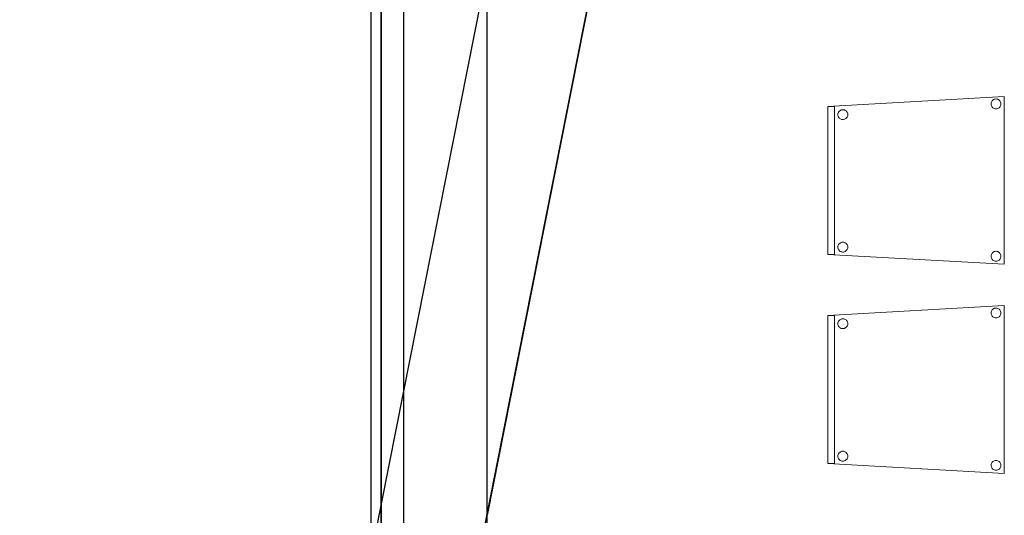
# Model space of a CAD drawing. Header units: metres. Extents: x 391.1 to 427.5, y 12.8 to 28.4.
# Tile 13 of 206: x 397.8 to 400.7, y 18.7 to 20.2. Entities that reach past the tile are written whole.
import ezdxf

# ---------------------------------------------------------------- set-up
doc = ezdxf.new("R2010")
doc.units = ezdxf.units.M
doc.layers.add('01_SUELOS', color=7, linetype='Continuous', lineweight=25, true_color=0x007f00)
for name, color, linetype, lineweight in [('02_MOBILIARIO', 7, 'Continuous', 18), ('A-DETL-____-MBND', 7, 'Continuous', 18), ('A-WALL-____-MCUT', 7, 'Continuous', 25), ('A-WALL-____-OTLN', 7, 'Continuous', 25)]:
    doc.layers.add(name, color=color, linetype=linetype, lineweight=lineweight)

# ---------------------------------------------------------------- blocks, each defined once
blk = doc.blocks.new('Family - Evans PA-152013-03_TEL_P0A')
at = {"layer": 'A-WALL-____-MCUT', "color": 253, "true_color": 0xaaaaaa}
for p, q in [((2.1178, 10.7049), (0, 0)), ((0.3262, 0), (2.4243, 10.6052))]:
    blk.add_line(p, q, dxfattribs=at)
at = {"layer": 'A-WALL-____-OTLN', "color": 253, "true_color": 0xaaaaaa}
for p, q in [((2.1178, 10.7049), (0, 0)), ((0.3262, 0), (2.4243, 10.6052))]:
    blk.add_line(p, q, dxfattribs=at)
blk = doc.blocks.new('Family - Cadira confident_PA-152024-03_TEL_P0A')
at = {"layer": 'A-DETL-____-MBND', "color": 253, "true_color": 0xaaaaaa}
for p, q in [((0, 0.4765), (0.5326, 0.5065)), ((0.5326, 0.5065), (0, 0.4765)), ((0.5326, 0.5065), (0.5326, 0)), ((0.5326, 0), (0.5326, 0.5065)), ((0, 0.4765), (0.02, 0.4765)), ((0, 0.03), (0, 0.4765)), ((0.02, 0.4765), (0, 0.4765)), ((0, 0.4765), (0, 0.03)), ((0, 0.03), (0, 0.4765)), ((0, 0.4765), (0, 0.03)), ((0.02, 0.4765), (0.02, 0.03)), ((0.02, 0.03), (0.02, 0.4765)), ((0.4926, 0.4843), (0.4928, 0.4869)), ((0.4928, 0.4869), (0.4926, 0.4843)), ((0.4928, 0.4817), (0.4926, 0.4843)), ((0.4926, 0.4843), (0.4928, 0.4817)), ((0.4928, 0.4869), (0.4935, 0.4894)), ((0.4935, 0.4894), (0.4928, 0.4869)), ((0.4935, 0.4792), (0.4928, 0.4817)), ((0.4928, 0.4817), (0.4935, 0.4792)), ((0.4935, 0.4894), (0.4946, 0.4918)), ((0.4946, 0.4918), (0.4935, 0.4894)), ((0.4945, 0.4768), (0.4935, 0.4792)), ((0.4935, 0.4792), (0.4945, 0.4768)), ((0.496, 0.4747), (0.4945, 0.4768)), ((0.4945, 0.4768), (0.496, 0.4747)), ((0.4946, 0.4918), (0.4961, 0.4939)), ((0.4961, 0.4939), (0.4946, 0.4918)), ((0.4961, 0.4939), (0.498, 0.4957)), ((0.498, 0.4957), (0.4961, 0.4939)), ((0.498, 0.4957), (0.5001, 0.4972)), ((0.5001, 0.4972), (0.498, 0.4957)), ((0.5001, 0.4972), (0.5025, 0.4983)), ((0.5025, 0.4983), (0.5001, 0.4972)), ((0.5025, 0.4983), (0.505, 0.4989)), ((0.505, 0.4989), (0.5025, 0.4983)), ((0.505, 0.4989), (0.5076, 0.4992)), ((0.5076, 0.4992), (0.505, 0.4989)), ((0.5076, 0.4992), (0.5102, 0.4989)), ((0.5102, 0.4989), (0.5076, 0.4992)), ((0.5102, 0.4989), (0.5127, 0.4982)), ((0.5127, 0.4982), (0.5102, 0.4989)), ((0.5127, 0.4982), (0.515, 0.4971)), ((0.515, 0.4971), (0.5127, 0.4982)), ((0.515, 0.4971), (0.5172, 0.4956)), ((0.5172, 0.4956), (0.515, 0.4971)), ((0.5172, 0.4956), (0.519, 0.4938)), ((0.519, 0.4938), (0.5172, 0.4956)), ((0.5204, 0.4767), (0.5189, 0.4746)), ((0.5189, 0.4746), (0.5204, 0.4767)), ((0.519, 0.4938), (0.5205, 0.4916)), ((0.5205, 0.4916), (0.519, 0.4938)), ((0.5215, 0.4791), (0.5204, 0.4767)), ((0.5204, 0.4767), (0.5215, 0.4791)), ((0.5205, 0.4916), (0.5216, 0.4893)), ((0.5216, 0.4893), (0.5205, 0.4916)), ((0.5222, 0.4816), (0.5215, 0.4791)), ((0.5215, 0.4791), (0.5222, 0.4816)), ((0.5216, 0.4893), (0.5222, 0.4868)), ((0.5222, 0.4868), (0.5216, 0.4893)), ((0.5222, 0.4868), (0.5224, 0.4842)), ((0.5224, 0.4842), (0.5222, 0.4868)), ((0.5224, 0.4842), (0.5222, 0.4816)), ((0.5222, 0.4816), (0.5224, 0.4842)), ((0.0302, 0.4519), (0.0304, 0.4545)), ((0.0304, 0.4545), (0.0302, 0.4519)), ((0.0304, 0.4493), (0.0302, 0.4519)), ((0.0302, 0.4519), (0.0304, 0.4493)), ((0.0304, 0.4545), (0.0311, 0.457)), ((0.0311, 0.457), (0.0304, 0.4545)), ((0.031, 0.4468), (0.0304, 0.4493)), ((0.0304, 0.4493), (0.031, 0.4468)), ((0.0321, 0.4445), (0.031, 0.4468)), ((0.031, 0.4468), (0.0321, 0.4445)), ((0.0311, 0.457), (0.0322, 0.4594)), ((0.0322, 0.4594), (0.0311, 0.457)), ((0.0322, 0.4594), (0.0337, 0.4615)), ((0.0337, 0.4615), (0.0322, 0.4594)), ((0.0337, 0.4615), (0.0356, 0.4633)), ((0.0356, 0.4633), (0.0337, 0.4615)), ((0.0356, 0.4633), (0.0377, 0.4648)), ((0.0377, 0.4648), (0.0356, 0.4633)), ((0.0377, 0.4648), (0.0401, 0.4659)), ((0.0401, 0.4659), (0.0377, 0.4648)), ((0.0401, 0.4659), (0.0426, 0.4666)), ((0.0426, 0.4666), (0.0401, 0.4659)), ((0.0426, 0.4666), (0.0452, 0.4668)), ((0.0452, 0.4668), (0.0426, 0.4666)), ((0.0452, 0.4668), (0.0478, 0.4666)), ((0.0478, 0.4666), (0.0452, 0.4668)), ((0.0478, 0.4666), (0.0503, 0.4659)), ((0.0503, 0.4659), (0.0478, 0.4666)), ((0.0503, 0.4659), (0.0526, 0.4648)), ((0.0526, 0.4648), (0.0503, 0.4659)), ((0.0526, 0.4648), (0.0548, 0.4633)), ((0.0548, 0.4633), (0.0526, 0.4648)), ((0.0548, 0.4633), (0.0566, 0.4614)), ((0.0566, 0.4614), (0.0548, 0.4633)), ((0.0566, 0.4614), (0.0581, 0.4593)), ((0.0581, 0.4593), (0.0566, 0.4614)), ((0.0591, 0.4467), (0.058, 0.4443)), ((0.058, 0.4443), (0.0591, 0.4467)), ((0.0581, 0.4593), (0.0592, 0.4569)), ((0.0592, 0.4569), (0.0581, 0.4593)), ((0.0598, 0.4492), (0.0591, 0.4467)), ((0.0591, 0.4467), (0.0598, 0.4492)), ((0.0592, 0.4569), (0.0598, 0.4544)), ((0.0598, 0.4544), (0.0592, 0.4569)), ((0.0598, 0.4544), (0.06, 0.4518)), ((0.06, 0.4518), (0.0598, 0.4544)), ((0.06, 0.4518), (0.0598, 0.4492)), ((0.0598, 0.4492), (0.06, 0.4518)), ((0.4979, 0.4728), (0.496, 0.4747)), ((0.496, 0.4747), (0.4979, 0.4728)), ((0.5, 0.4713), (0.4979, 0.4728)), ((0.4979, 0.4728), (0.5, 0.4713)), ((0.5023, 0.4702), (0.5, 0.4713)), ((0.5, 0.4713), (0.5023, 0.4702)), ((0.5049, 0.4695), (0.5023, 0.4702)), ((0.5023, 0.4702), (0.5049, 0.4695)), ((0.5074, 0.4693), (0.5049, 0.4695)), ((0.5049, 0.4695), (0.5074, 0.4693)), ((0.51, 0.4695), (0.5074, 0.4693)), ((0.5074, 0.4693), (0.51, 0.4695)), ((0.5126, 0.4702), (0.51, 0.4695)), ((0.51, 0.4695), (0.5126, 0.4702)), ((0.5149, 0.4713), (0.5126, 0.4702)), ((0.5126, 0.4702), (0.5149, 0.4713)), ((0.5171, 0.4727), (0.5149, 0.4713)), ((0.5149, 0.4713), (0.5171, 0.4727)), ((0.5189, 0.4746), (0.5171, 0.4727)), ((0.5171, 0.4727), (0.5189, 0.4746)), ((0.0336, 0.4423), (0.0321, 0.4445)), ((0.0321, 0.4445), (0.0336, 0.4423)), ((0.0355, 0.4405), (0.0336, 0.4423)), ((0.0336, 0.4423), (0.0355, 0.4405)), ((0.0376, 0.439), (0.0355, 0.4405)), ((0.0355, 0.4405), (0.0376, 0.439)), ((0.0399, 0.4378), (0.0376, 0.439)), ((0.0376, 0.439), (0.0399, 0.4378)), ((0.0424, 0.4372), (0.0399, 0.4378)), ((0.0399, 0.4378), (0.0424, 0.4372)), ((0.045, 0.4369), (0.0424, 0.4372)), ((0.0424, 0.4372), (0.045, 0.4369)), ((0.0476, 0.4371), (0.045, 0.4369)), ((0.045, 0.4369), (0.0476, 0.4371)), ((0.0502, 0.4378), (0.0476, 0.4371)), ((0.0476, 0.4371), (0.0502, 0.4378)), ((0.0525, 0.4389), (0.0502, 0.4378)), ((0.0502, 0.4378), (0.0525, 0.4389)), ((0.0547, 0.4404), (0.0525, 0.4389)), ((0.0525, 0.4389), (0.0547, 0.4404)), ((0.0565, 0.4422), (0.0547, 0.4404)), ((0.0547, 0.4404), (0.0565, 0.4422)), ((0.058, 0.4443), (0.0565, 0.4422)), ((0.0565, 0.4422), (0.058, 0.4443)), ((0.0322, 0.0594), (0.0337, 0.0615)), ((0.0337, 0.0615), (0.0322, 0.0594)), ((0.0337, 0.0615), (0.0356, 0.0633)), ((0.0356, 0.0633), (0.0337, 0.0615)), ((0.0356, 0.0633), (0.0377, 0.0648)), ((0.0377, 0.0648), (0.0356, 0.0633)), ((0.0377, 0.0648), (0.0401, 0.0659)), ((0.0401, 0.0659), (0.0377, 0.0648)), ((0.0401, 0.0659), (0.0426, 0.0666)), ((0.0426, 0.0666), (0.0401, 0.0659)), ((0.0426, 0.0666), (0.0452, 0.0668)), ((0.0452, 0.0668), (0.0426, 0.0666)), ((0.0452, 0.0668), (0.0478, 0.0666)), ((0.0478, 0.0666), (0.0452, 0.0668)), ((0.0478, 0.0666), (0.0503, 0.0659)), ((0.0503, 0.0659), (0.0478, 0.0666)), ((0.0503, 0.0659), (0.0526, 0.0648)), ((0.0526, 0.0648), (0.0503, 0.0659)), ((0.0526, 0.0648), (0.0548, 0.0633)), ((0.0548, 0.0633), (0.0526, 0.0648)), ((0.0548, 0.0633), (0.0566, 0.0614)), ((0.0566, 0.0614), (0.0548, 0.0633)), ((0.0566, 0.0614), (0.0581, 0.0593)), ((0.0581, 0.0593), (0.0566, 0.0614)), ((0.02, 0.03), (0, 0.03)), ((0, 0.03), (0.02, 0.03)), ((0.5326, 0), (0, 0.03)), ((0, 0.03), (0.5326, 0)), ((0.0302, 0.0519), (0.0304, 0.0545)), ((0.0304, 0.0545), (0.0302, 0.0519)), ((0.0304, 0.0493), (0.0302, 0.0519)), ((0.0302, 0.0519), (0.0304, 0.0493)), ((0.0304, 0.0545), (0.0311, 0.057)), ((0.0311, 0.057), (0.0304, 0.0545)), ((0.031, 0.0468), (0.0304, 0.0493)), ((0.0304, 0.0493), (0.031, 0.0468)), ((0.0321, 0.0445), (0.031, 0.0468)), ((0.031, 0.0468), (0.0321, 0.0445)), ((0.0311, 0.057), (0.0322, 0.0594)), ((0.0322, 0.0594), (0.0311, 0.057)), ((0.0336, 0.0423), (0.0321, 0.0445)), ((0.0321, 0.0445), (0.0336, 0.0423)), ((0.0355, 0.0405), (0.0336, 0.0423)), ((0.0336, 0.0423), (0.0355, 0.0405)), ((0.0376, 0.039), (0.0355, 0.0405)), ((0.0355, 0.0405), (0.0376, 0.039)), ((0.0399, 0.0378), (0.0376, 0.039)), ((0.0376, 0.039), (0.0399, 0.0378)), ((0.0424, 0.0372), (0.0399, 0.0378)), ((0.0399, 0.0378), (0.0424, 0.0372)), ((0.045, 0.0369), (0.0424, 0.0372)), ((0.0424, 0.0372), (0.045, 0.0369)), ((0.0476, 0.0371), (0.045, 0.0369)), ((0.045, 0.0369), (0.0476, 0.0371)), ((0.0502, 0.0378), (0.0476, 0.0371)), ((0.0476, 0.0371), (0.0502, 0.0378)), ((0.0525, 0.0389), (0.0502, 0.0378)), ((0.0502, 0.0378), (0.0525, 0.0389)), ((0.0547, 0.0404), (0.0525, 0.0389)), ((0.0525, 0.0389), (0.0547, 0.0404)), ((0.0565, 0.0422), (0.0547, 0.0404)), ((0.0547, 0.0404), (0.0565, 0.0422)), ((0.058, 0.0443), (0.0565, 0.0422)), ((0.0565, 0.0422), (0.058, 0.0443)), ((0.0591, 0.0467), (0.058, 0.0443)), ((0.058, 0.0443), (0.0591, 0.0467)), ((0.0581, 0.0593), (0.0592, 0.0569)), ((0.0592, 0.0569), (0.0581, 0.0593)), ((0.0598, 0.0492), (0.0591, 0.0467)), ((0.0591, 0.0467), (0.0598, 0.0492)), ((0.0592, 0.0569), (0.0598, 0.0544)), ((0.0598, 0.0544), (0.0592, 0.0569)), ((0.0598, 0.0544), (0.06, 0.0518)), ((0.06, 0.0518), (0.0598, 0.0544)), ((0.06, 0.0518), (0.0598, 0.0492)), ((0.0598, 0.0492), (0.06, 0.0518)), ((0.4935, 0.0294), (0.4946, 0.0318)), ((0.4946, 0.0318), (0.4935, 0.0294)), ((0.4946, 0.0318), (0.4961, 0.0339)), ((0.4961, 0.0339), (0.4946, 0.0318)), ((0.4961, 0.0339), (0.498, 0.0357)), ((0.498, 0.0357), (0.4961, 0.0339)), ((0.498, 0.0357), (0.5001, 0.0372)), ((0.5001, 0.0372), (0.498, 0.0357)), ((0.5001, 0.0372), (0.5025, 0.0383)), ((0.5025, 0.0383), (0.5001, 0.0372)), ((0.5025, 0.0383), (0.505, 0.0389)), ((0.505, 0.0389), (0.5025, 0.0383)), ((0.505, 0.0389), (0.5076, 0.0392)), ((0.5076, 0.0392), (0.505, 0.0389)), ((0.5076, 0.0392), (0.5102, 0.0389)), ((0.5102, 0.0389), (0.5076, 0.0392)), ((0.5102, 0.0389), (0.5127, 0.0382)), ((0.5127, 0.0382), (0.5102, 0.0389)), ((0.5127, 0.0382), (0.515, 0.0371)), ((0.515, 0.0371), (0.5127, 0.0382)), ((0.515, 0.0371), (0.5172, 0.0356)), ((0.5172, 0.0356), (0.515, 0.0371)), ((0.5172, 0.0356), (0.519, 0.0338)), ((0.519, 0.0338), (0.5172, 0.0356)), ((0.519, 0.0338), (0.5205, 0.0316)), ((0.5205, 0.0316), (0.519, 0.0338)), ((0.5205, 0.0316), (0.5216, 0.0293)), ((0.5216, 0.0293), (0.5205, 0.0316)), ((0.4926, 0.0243), (0.4928, 0.0269)), ((0.4928, 0.0269), (0.4926, 0.0243)), ((0.4928, 0.0217), (0.4926, 0.0243)), ((0.4926, 0.0243), (0.4928, 0.0217)), ((0.4928, 0.0269), (0.4935, 0.0294)), ((0.4935, 0.0294), (0.4928, 0.0269)), ((0.4935, 0.0192), (0.4928, 0.0217)), ((0.4928, 0.0217), (0.4935, 0.0192)), ((0.4945, 0.0168), (0.4935, 0.0192)), ((0.4935, 0.0192), (0.4945, 0.0168)), ((0.496, 0.0147), (0.4945, 0.0168)), ((0.4945, 0.0168), (0.496, 0.0147)), ((0.4979, 0.0128), (0.496, 0.0147)), ((0.496, 0.0147), (0.4979, 0.0128)), ((0.5, 0.0113), (0.4979, 0.0128)), ((0.4979, 0.0128), (0.5, 0.0113)), ((0.5023, 0.0102), (0.5, 0.0113)), ((0.5, 0.0113), (0.5023, 0.0102)), ((0.5049, 0.0095), (0.5023, 0.0102)), ((0.5023, 0.0102), (0.5049, 0.0095)), ((0.5074, 0.0093), (0.5049, 0.0095)), ((0.5049, 0.0095), (0.5074, 0.0093)), ((0.51, 0.0095), (0.5074, 0.0093)), ((0.5074, 0.0093), (0.51, 0.0095)), ((0.5126, 0.0102), (0.51, 0.0095)), ((0.51, 0.0095), (0.5126, 0.0102)), ((0.5149, 0.0113), (0.5126, 0.0102)), ((0.5126, 0.0102), (0.5149, 0.0113)), ((0.5171, 0.0127), (0.5149, 0.0113)), ((0.5149, 0.0113), (0.5171, 0.0127)), ((0.5189, 0.0146), (0.5171, 0.0127)), ((0.5171, 0.0127), (0.5189, 0.0146)), ((0.5204, 0.0167), (0.5189, 0.0146)), ((0.5189, 0.0146), (0.5204, 0.0167)), ((0.5215, 0.0191), (0.5204, 0.0167)), ((0.5204, 0.0167), (0.5215, 0.0191)), ((0.5222, 0.0216), (0.5215, 0.0191)), ((0.5215, 0.0191), (0.5222, 0.0216)), ((0.5216, 0.0293), (0.5222, 0.0268)), ((0.5222, 0.0268), (0.5216, 0.0293)), ((0.5222, 0.0268), (0.5224, 0.0242)), ((0.5224, 0.0242), (0.5222, 0.0268)), ((0.5224, 0.0242), (0.5222, 0.0216)), ((0.5222, 0.0216), (0.5224, 0.0242))]:
    blk.add_line(p, q, dxfattribs=at)
blk = doc.blocks.new('Family - Cadira confident_PA-152056-03_TEL_P0A')
at = {"layer": 'A-DETL-____-MBND', "color": 253, "true_color": 0xaaaaaa}
for p, q in [((0, 0.4765), (0.5326, 0.5065)), ((0.5326, 0.5065), (0, 0.4765)), ((0.5326, 0.5065), (0.5326, 0)), ((0.5326, 0), (0.5326, 0.5065)), ((0, 0.03), (0, 0.4765)), ((0, 0.4765), (0, 0.03)), ((0, 0.4765), (0.02, 0.4765)), ((0, 0.03), (0, 0.4765)), ((0.02, 0.4765), (0, 0.4765)), ((0, 0.4765), (0, 0.03)), ((0.02, 0.4765), (0.02, 0.03)), ((0.02, 0.03), (0.02, 0.4765)), ((0.4926, 0.4843), (0.4928, 0.4869)), ((0.4928, 0.4869), (0.4926, 0.4843)), ((0.4928, 0.4817), (0.4926, 0.4843)), ((0.4926, 0.4843), (0.4928, 0.4817)), ((0.4928, 0.4869), (0.4935, 0.4894)), ((0.4935, 0.4894), (0.4928, 0.4869)), ((0.4935, 0.4792), (0.4928, 0.4817)), ((0.4928, 0.4817), (0.4935, 0.4792)), ((0.4935, 0.4894), (0.4946, 0.4918)), ((0.4946, 0.4918), (0.4935, 0.4894)), ((0.4945, 0.4768), (0.4935, 0.4792)), ((0.4935, 0.4792), (0.4945, 0.4768)), ((0.496, 0.4747), (0.4945, 0.4768)), ((0.4945, 0.4768), (0.496, 0.4747)), ((0.4946, 0.4918), (0.4961, 0.4939)), ((0.4961, 0.4939), (0.4946, 0.4918)), ((0.4961, 0.4939), (0.498, 0.4957)), ((0.498, 0.4957), (0.4961, 0.4939)), ((0.498, 0.4957), (0.5001, 0.4972)), ((0.5001, 0.4972), (0.498, 0.4957)), ((0.5001, 0.4972), (0.5025, 0.4983)), ((0.5025, 0.4983), (0.5001, 0.4972)), ((0.5025, 0.4983), (0.505, 0.4989)), ((0.505, 0.4989), (0.5025, 0.4983)), ((0.505, 0.4989), (0.5076, 0.4992)), ((0.5076, 0.4992), (0.505, 0.4989)), ((0.5076, 0.4992), (0.5102, 0.4989)), ((0.5102, 0.4989), (0.5076, 0.4992)), ((0.5102, 0.4989), (0.5127, 0.4982)), ((0.5127, 0.4982), (0.5102, 0.4989)), ((0.5127, 0.4982), (0.515, 0.4971)), ((0.515, 0.4971), (0.5127, 0.4982)), ((0.515, 0.4971), (0.5172, 0.4956)), ((0.5172, 0.4956), (0.515, 0.4971)), ((0.5172, 0.4956), (0.519, 0.4938)), ((0.519, 0.4938), (0.5172, 0.4956)), ((0.5204, 0.4767), (0.5189, 0.4746)), ((0.5189, 0.4746), (0.5204, 0.4767)), ((0.519, 0.4938), (0.5205, 0.4916)), ((0.5205, 0.4916), (0.519, 0.4938)), ((0.5215, 0.4791), (0.5204, 0.4767)), ((0.5204, 0.4767), (0.5215, 0.4791)), ((0.5205, 0.4916), (0.5216, 0.4893)), ((0.5216, 0.4893), (0.5205, 0.4916)), ((0.5222, 0.4816), (0.5215, 0.4791)), ((0.5215, 0.4791), (0.5222, 0.4816)), ((0.5216, 0.4893), (0.5222, 0.4868)), ((0.5222, 0.4868), (0.5216, 0.4893)), ((0.5222, 0.4868), (0.5224, 0.4842)), ((0.5224, 0.4842), (0.5222, 0.4868)), ((0.5224, 0.4842), (0.5222, 0.4816)), ((0.5222, 0.4816), (0.5224, 0.4842)), ((0.0302, 0.4519), (0.0304, 0.4545)), ((0.0304, 0.4545), (0.0302, 0.4519)), ((0.0304, 0.4493), (0.0302, 0.4519)), ((0.0302, 0.4519), (0.0304, 0.4493)), ((0.0304, 0.4545), (0.0311, 0.457)), ((0.0311, 0.457), (0.0304, 0.4545)), ((0.031, 0.4468), (0.0304, 0.4493)), ((0.0304, 0.4493), (0.031, 0.4468)), ((0.0321, 0.4445), (0.031, 0.4468)), ((0.031, 0.4468), (0.0321, 0.4445)), ((0.0311, 0.457), (0.0322, 0.4594)), ((0.0322, 0.4594), (0.0311, 0.457)), ((0.0322, 0.4594), (0.0337, 0.4615)), ((0.0337, 0.4615), (0.0322, 0.4594)), ((0.0337, 0.4615), (0.0356, 0.4633)), ((0.0356, 0.4633), (0.0337, 0.4615)), ((0.0356, 0.4633), (0.0377, 0.4648)), ((0.0377, 0.4648), (0.0356, 0.4633)), ((0.0377, 0.4648), (0.0401, 0.4659)), ((0.0401, 0.4659), (0.0377, 0.4648)), ((0.0401, 0.4659), (0.0426, 0.4666)), ((0.0426, 0.4666), (0.0401, 0.4659)), ((0.0426, 0.4666), (0.0452, 0.4668)), ((0.0452, 0.4668), (0.0426, 0.4666)), ((0.0452, 0.4668), (0.0478, 0.4666)), ((0.0478, 0.4666), (0.0452, 0.4668)), ((0.0478, 0.4666), (0.0503, 0.4659)), ((0.0503, 0.4659), (0.0478, 0.4666)), ((0.0503, 0.4659), (0.0526, 0.4648)), ((0.0526, 0.4648), (0.0503, 0.4659)), ((0.0526, 0.4648), (0.0548, 0.4633)), ((0.0548, 0.4633), (0.0526, 0.4648)), ((0.0548, 0.4633), (0.0566, 0.4614)), ((0.0566, 0.4614), (0.0548, 0.4633)), ((0.0566, 0.4614), (0.0581, 0.4593)), ((0.0581, 0.4593), (0.0566, 0.4614)), ((0.0591, 0.4467), (0.058, 0.4443)), ((0.058, 0.4443), (0.0591, 0.4467)), ((0.0581, 0.4593), (0.0592, 0.4569)), ((0.0592, 0.4569), (0.0581, 0.4593)), ((0.0598, 0.4492), (0.0591, 0.4467)), ((0.0591, 0.4467), (0.0598, 0.4492)), ((0.0592, 0.4569), (0.0598, 0.4544)), ((0.0598, 0.4544), (0.0592, 0.4569)), ((0.0598, 0.4544), (0.06, 0.4518)), ((0.06, 0.4518), (0.0598, 0.4544)), ((0.06, 0.4518), (0.0598, 0.4492)), ((0.0598, 0.4492), (0.06, 0.4518)), ((0.4979, 0.4728), (0.496, 0.4747)), ((0.496, 0.4747), (0.4979, 0.4728)), ((0.5, 0.4713), (0.4979, 0.4728)), ((0.4979, 0.4728), (0.5, 0.4713)), ((0.5023, 0.4702), (0.5, 0.4713)), ((0.5, 0.4713), (0.5023, 0.4702)), ((0.5049, 0.4695), (0.5023, 0.4702)), ((0.5023, 0.4702), (0.5049, 0.4695)), ((0.5074, 0.4693), (0.5049, 0.4695)), ((0.5049, 0.4695), (0.5074, 0.4693)), ((0.51, 0.4695), (0.5074, 0.4693)), ((0.5074, 0.4693), (0.51, 0.4695)), ((0.5126, 0.4702), (0.51, 0.4695)), ((0.51, 0.4695), (0.5126, 0.4702)), ((0.5149, 0.4713), (0.5126, 0.4702)), ((0.5126, 0.4702), (0.5149, 0.4713)), ((0.5171, 0.4727), (0.5149, 0.4713)), ((0.5149, 0.4713), (0.5171, 0.4727)), ((0.5189, 0.4746), (0.5171, 0.4727)), ((0.5171, 0.4727), (0.5189, 0.4746)), ((0.0336, 0.4423), (0.0321, 0.4445)), ((0.0321, 0.4445), (0.0336, 0.4423)), ((0.0355, 0.4405), (0.0336, 0.4423)), ((0.0336, 0.4423), (0.0355, 0.4405)), ((0.0376, 0.439), (0.0355, 0.4405)), ((0.0355, 0.4405), (0.0376, 0.439)), ((0.0399, 0.4378), (0.0376, 0.439)), ((0.0376, 0.439), (0.0399, 0.4378)), ((0.0424, 0.4372), (0.0399, 0.4378)), ((0.0399, 0.4378), (0.0424, 0.4372)), ((0.045, 0.4369), (0.0424, 0.4372)), ((0.0424, 0.4372), (0.045, 0.4369)), ((0.0476, 0.4371), (0.045, 0.4369)), ((0.045, 0.4369), (0.0476, 0.4371)), ((0.0502, 0.4378), (0.0476, 0.4371)), ((0.0476, 0.4371), (0.0502, 0.4378)), ((0.0525, 0.4389), (0.0502, 0.4378)), ((0.0502, 0.4378), (0.0525, 0.4389)), ((0.0547, 0.4404), (0.0525, 0.4389)), ((0.0525, 0.4389), (0.0547, 0.4404)), ((0.0565, 0.4422), (0.0547, 0.4404)), ((0.0547, 0.4404), (0.0565, 0.4422)), ((0.058, 0.4443), (0.0565, 0.4422)), ((0.0565, 0.4422), (0.058, 0.4443)), ((0.0322, 0.0594), (0.0337, 0.0615)), ((0.0337, 0.0615), (0.0322, 0.0594)), ((0.0337, 0.0615), (0.0356, 0.0633)), ((0.0356, 0.0633), (0.0337, 0.0615)), ((0.0356, 0.0633), (0.0377, 0.0648)), ((0.0377, 0.0648), (0.0356, 0.0633)), ((0.0377, 0.0648), (0.0401, 0.0659)), ((0.0401, 0.0659), (0.0377, 0.0648)), ((0.0401, 0.0659), (0.0426, 0.0666)), ((0.0426, 0.0666), (0.0401, 0.0659)), ((0.0426, 0.0666), (0.0452, 0.0668)), ((0.0452, 0.0668), (0.0426, 0.0666)), ((0.0452, 0.0668), (0.0478, 0.0666)), ((0.0478, 0.0666), (0.0452, 0.0668)), ((0.0478, 0.0666), (0.0503, 0.0659)), ((0.0503, 0.0659), (0.0478, 0.0666)), ((0.0503, 0.0659), (0.0526, 0.0648)), ((0.0526, 0.0648), (0.0503, 0.0659)), ((0.0526, 0.0648), (0.0548, 0.0633)), ((0.0548, 0.0633), (0.0526, 0.0648)), ((0.0548, 0.0633), (0.0566, 0.0614)), ((0.0566, 0.0614), (0.0548, 0.0633)), ((0.0566, 0.0614), (0.0581, 0.0593)), ((0.0581, 0.0593), (0.0566, 0.0614)), ((0.5326, 0), (0, 0.03)), ((0, 0.03), (0.5326, 0)), ((0.02, 0.03), (0, 0.03)), ((0, 0.03), (0.02, 0.03)), ((0.0302, 0.0519), (0.0304, 0.0545)), ((0.0304, 0.0545), (0.0302, 0.0519)), ((0.0304, 0.0493), (0.0302, 0.0519)), ((0.0302, 0.0519), (0.0304, 0.0493)), ((0.0304, 0.0545), (0.0311, 0.057)), ((0.0311, 0.057), (0.0304, 0.0545)), ((0.031, 0.0468), (0.0304, 0.0493)), ((0.0304, 0.0493), (0.031, 0.0468)), ((0.0321, 0.0445), (0.031, 0.0468)), ((0.031, 0.0468), (0.0321, 0.0445)), ((0.0311, 0.057), (0.0322, 0.0594)), ((0.0322, 0.0594), (0.0311, 0.057)), ((0.0336, 0.0423), (0.0321, 0.0445)), ((0.0321, 0.0445), (0.0336, 0.0423)), ((0.0355, 0.0405), (0.0336, 0.0423)), ((0.0336, 0.0423), (0.0355, 0.0405)), ((0.0376, 0.039), (0.0355, 0.0405)), ((0.0355, 0.0405), (0.0376, 0.039)), ((0.0399, 0.0378), (0.0376, 0.039)), ((0.0376, 0.039), (0.0399, 0.0378)), ((0.0424, 0.0372), (0.0399, 0.0378)), ((0.0399, 0.0378), (0.0424, 0.0372)), ((0.045, 0.0369), (0.0424, 0.0372)), ((0.0424, 0.0372), (0.045, 0.0369)), ((0.0476, 0.0371), (0.045, 0.0369)), ((0.045, 0.0369), (0.0476, 0.0371)), ((0.0502, 0.0378), (0.0476, 0.0371)), ((0.0476, 0.0371), (0.0502, 0.0378)), ((0.0525, 0.0389), (0.0502, 0.0378)), ((0.0502, 0.0378), (0.0525, 0.0389)), ((0.0547, 0.0404), (0.0525, 0.0389)), ((0.0525, 0.0389), (0.0547, 0.0404)), ((0.0565, 0.0422), (0.0547, 0.0404)), ((0.0547, 0.0404), (0.0565, 0.0422)), ((0.058, 0.0443), (0.0565, 0.0422)), ((0.0565, 0.0422), (0.058, 0.0443)), ((0.0591, 0.0467), (0.058, 0.0443)), ((0.058, 0.0443), (0.0591, 0.0467)), ((0.0581, 0.0593), (0.0592, 0.0569)), ((0.0592, 0.0569), (0.0581, 0.0593)), ((0.0598, 0.0492), (0.0591, 0.0467)), ((0.0591, 0.0467), (0.0598, 0.0492)), ((0.0592, 0.0569), (0.0598, 0.0544)), ((0.0598, 0.0544), (0.0592, 0.0569)), ((0.0598, 0.0544), (0.06, 0.0518)), ((0.06, 0.0518), (0.0598, 0.0544)), ((0.06, 0.0518), (0.0598, 0.0492)), ((0.0598, 0.0492), (0.06, 0.0518)), ((0.4935, 0.0294), (0.4946, 0.0318)), ((0.4946, 0.0318), (0.4935, 0.0294)), ((0.4946, 0.0318), (0.4961, 0.0339)), ((0.4961, 0.0339), (0.4946, 0.0318)), ((0.4961, 0.0339), (0.498, 0.0357)), ((0.498, 0.0357), (0.4961, 0.0339)), ((0.498, 0.0357), (0.5001, 0.0372)), ((0.5001, 0.0372), (0.498, 0.0357)), ((0.5001, 0.0372), (0.5025, 0.0383)), ((0.5025, 0.0383), (0.5001, 0.0372)), ((0.5025, 0.0383), (0.505, 0.0389)), ((0.505, 0.0389), (0.5025, 0.0383)), ((0.505, 0.0389), (0.5076, 0.0392)), ((0.5076, 0.0392), (0.505, 0.0389)), ((0.5076, 0.0392), (0.5102, 0.0389)), ((0.5102, 0.0389), (0.5076, 0.0392)), ((0.5102, 0.0389), (0.5127, 0.0382)), ((0.5127, 0.0382), (0.5102, 0.0389)), ((0.5127, 0.0382), (0.515, 0.0371)), ((0.515, 0.0371), (0.5127, 0.0382)), ((0.515, 0.0371), (0.5172, 0.0356)), ((0.5172, 0.0356), (0.515, 0.0371)), ((0.5172, 0.0356), (0.519, 0.0338)), ((0.519, 0.0338), (0.5172, 0.0356)), ((0.519, 0.0338), (0.5205, 0.0316)), ((0.5205, 0.0316), (0.519, 0.0338)), ((0.5205, 0.0316), (0.5216, 0.0293)), ((0.5216, 0.0293), (0.5205, 0.0316)), ((0.4926, 0.0243), (0.4928, 0.0269)), ((0.4928, 0.0269), (0.4926, 0.0243)), ((0.4928, 0.0217), (0.4926, 0.0243)), ((0.4926, 0.0243), (0.4928, 0.0217)), ((0.4928, 0.0269), (0.4935, 0.0294)), ((0.4935, 0.0294), (0.4928, 0.0269)), ((0.4935, 0.0192), (0.4928, 0.0217)), ((0.4928, 0.0217), (0.4935, 0.0192)), ((0.4945, 0.0168), (0.4935, 0.0192)), ((0.4935, 0.0192), (0.4945, 0.0168)), ((0.496, 0.0147), (0.4945, 0.0168)), ((0.4945, 0.0168), (0.496, 0.0147)), ((0.4979, 0.0128), (0.496, 0.0147)), ((0.496, 0.0147), (0.4979, 0.0128)), ((0.5, 0.0113), (0.4979, 0.0128)), ((0.4979, 0.0128), (0.5, 0.0113)), ((0.5023, 0.0102), (0.5, 0.0113)), ((0.5, 0.0113), (0.5023, 0.0102)), ((0.5049, 0.0095), (0.5023, 0.0102)), ((0.5023, 0.0102), (0.5049, 0.0095)), ((0.5074, 0.0093), (0.5049, 0.0095)), ((0.5049, 0.0095), (0.5074, 0.0093)), ((0.51, 0.0095), (0.5074, 0.0093)), ((0.5074, 0.0093), (0.51, 0.0095)), ((0.5126, 0.0102), (0.51, 0.0095)), ((0.51, 0.0095), (0.5126, 0.0102)), ((0.5149, 0.0113), (0.5126, 0.0102)), ((0.5126, 0.0102), (0.5149, 0.0113)), ((0.5171, 0.0127), (0.5149, 0.0113)), ((0.5149, 0.0113), (0.5171, 0.0127)), ((0.5189, 0.0146), (0.5171, 0.0127)), ((0.5171, 0.0127), (0.5189, 0.0146)), ((0.5204, 0.0167), (0.5189, 0.0146)), ((0.5189, 0.0146), (0.5204, 0.0167)), ((0.5215, 0.0191), (0.5204, 0.0167)), ((0.5204, 0.0167), (0.5215, 0.0191)), ((0.5222, 0.0216), (0.5215, 0.0191)), ((0.5215, 0.0191), (0.5222, 0.0216)), ((0.5216, 0.0293), (0.5222, 0.0268)), ((0.5222, 0.0268), (0.5216, 0.0293)), ((0.5222, 0.0268), (0.5224, 0.0242)), ((0.5224, 0.0242), (0.5222, 0.0268)), ((0.5224, 0.0242), (0.5222, 0.0216)), ((0.5222, 0.0216), (0.5224, 0.0242))]:
    blk.add_line(p, q, dxfattribs=at)
blk = doc.blocks.new('Family - Evans PA-152152-03_TEL_P0A')
at = {"layer": 'A-WALL-____-MCUT', "color": 253, "true_color": 0xaaaaaa}
for p, q in [((15.0232, 0.32), (0, 0.32)), ((0, 0), (15.0232, 0))]:
    blk.add_line(p, q, dxfattribs=at)
at = {"layer": 'A-WALL-____-OTLN', "color": 253, "true_color": 0xaaaaaa}
for p, q in [((15.0232, 0.32), (0, 0.32)), ((0, 0), (15.0232, 0))]:
    blk.add_line(p, q, dxfattribs=at)
at = {"layer": 'A-WALL-____-OTLN', "color": 253, "lineweight": 18, "true_color": 0xaaaaaa}
blk.add_line((0, 0), (15.0232, 0), dxfattribs=at)
blk = doc.blocks.new('Family - Fals sostre PA-152185-03_TEL_P0A')
at = {"layer": '01_SUELOS', "color": 9, "true_color": 0xaad4aa}
for p, q in [((6.9075, 0), (6.9075, 15.0232)), ((6.9075, 15.0232), (6.9075, 0))]:
    blk.add_line(p, q, dxfattribs=at)
blk = doc.blocks.new('Family - LONDR55-XX_ZZ-ARQ-CAA-M3D-Londres55-152611-03_TEL_P0A')
at = {"layer": '01_SUELOS', "color": 9, "true_color": 0xaad4aa}
for p, q in [((1.039, 10.7336), (0, 5.4819)), ((0, 5.4819), (1.039, 10.7336))]:
    blk.add_line(p, q, dxfattribs=at)
blk = doc.blocks.new('Family - Envans PB-155401-03_TEL_P0A')
at = {"layer": 'A-WALL-____-MCUT', "color": 253, "true_color": 0xaaaaaa}
for p, q in [((8.8202, 0.1), (0, 0.1)), ((0, 0), (8.8202, 0))]:
    blk.add_line(p, q, dxfattribs=at)
at = {"layer": 'A-WALL-____-OTLN', "color": 253, "true_color": 0xaaaaaa}
for p, q in [((8.8202, 0.1), (0, 0.1)), ((0, 0), (8.8202, 0))]:
    blk.add_line(p, q, dxfattribs=at)
at = {"layer": 'A-WALL-____-OTLN', "color": 253, "lineweight": 18, "true_color": 0xaaaaaa}
blk.add_line((0, 0), (8.8202, 0), dxfattribs=at)
blk = doc.blocks.new('LONDR55-XX_ZZ-ARQ-CAA-M3D-Londres55_ifc-1-03_TEL_P0A')
at = {"layer": '01_SUELOS', "color": 253, "lineweight": 18, "true_color": 0xaaaaaa}
for name, p in [('Family - Fals sostre PA-152185-03_TEL_P0A', (391.9497, 13.2406)), ('Family - LONDR55-XX_ZZ-ARQ-CAA-M3D-Londres55-152611-03_TEL_P0A', (399.1772, 13.2406))]:
    blk.add_blockref(name, p, dxfattribs=at)
at = {"layer": '02_MOBILIARIO', "color": 253, "lineweight": 18, "true_color": 0xaaaaaa}
for name, p in [('Family - Cadira confident_PA-152056-03_TEL_P0A', (400.2062, 19.4804)), ('Family - Cadira confident_PA-152024-03_TEL_P0A', (400.2062, 18.8492))]:
    blk.add_blockref(name, p, dxfattribs=at)
at = {"layer": 'A-WALL-____-OTLN', "color": 253, "lineweight": 18, "true_color": 0xaaaaaa, "rotation": 90}
for name, p in [('Family - Evans PA-152152-03_TEL_P0A', (399.1772, 13.2406)), ('Family - Envans PB-155401-03_TEL_P0A', (398.9264, 13.2006))]:
    blk.add_blockref(name, p, dxfattribs=at)
at = {"layer": 'A-WALL-____-OTLN', "color": 253, "lineweight": 18, "true_color": 0xaaaaaa}
blk.add_blockref('Family - Evans PA-152013-03_TEL_P0A', (397.7664, 13.2406), dxfattribs=at)

msp = doc.modelspace()

# ---------------------------------------------------------------- block references
at = {"lineweight": 5}
msp.add_blockref('LONDR55-XX_ZZ-ARQ-CAA-M3D-Londres55_ifc-1-03_TEL_P0A', (0, 0), dxfattribs=at)

doc.saveas('drawing.dxf')
